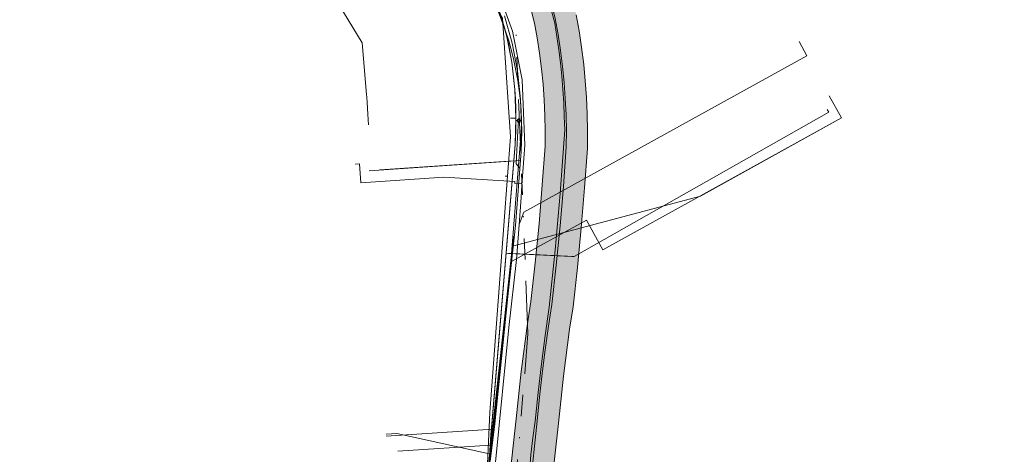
# Model space of a CAD drawing. Header units: metres. Extents: x 191553 to 192958, y 309510 to 310004.
# Tile 24 of 52: x 191828 to 191921, y 309731 to 309772. Entities that reach past the tile are written whole.
import ezdxf
from ezdxf.lldxf.tags import DXFTag

# ---------------------------------------------------------------- set-up
doc = ezdxf.new("R2010")
doc.units = ezdxf.units.M
doc.linetypes.add('RI-OVERIG', pattern=[17, 5, -2, 2, -2, 0, -2, 2, -2])
doc.layers.get('0').update_dxf_attribs({"lineweight": 18})
for name, color, linetype, lineweight in [('B-WE-IE-MEUBILAIR_ENEXIS NETBEHEER BV-S', 7, 'Continuous', 18), ('B-WE-KL-DATA_COAXKABEL_7_ZIGGO BV-G', 90, 'KL-DATA-N', 18), ('B-WE-KL-DATA_DUCT_ZIGGO BV-G', 90, 'Continuous', 18), ('B-WE-KL-DATA_KABELBED_KPN BV-G', 90, 'Continuous', 18), ('B-WE-KL-DATA_KABELBED_ZIGGO BV-G', 90, 'Continuous', 18), ('B-WE-KL-DATA_MANTELBUIS_ZIGGO BV-G', 90, 'Continuous', 18), ('B-WE-KL-ET_LS_ENEXIS NETBEHEER BV-G', 190, 'KL-LS-N', 18), ('B-WE-KL-ET_LS_KABELBED_ENEXIS NETBEHEER BV-G', 190, 'Continuous', 18), ('B-WE-KL-ET_MS_ENEXIS NETBEHEER BV-G', 130, 'KL-MS-N', 18), ('B-WE-KL-ET_MS_KABELBED_ENEXIS NETBEHEER BV-G', 130, 'Continuous', 18), ('B-WE-KL-GAS_HD_STAAL_100_ENEXIS NETBEHEER BV-G', 30, 'KL-GAS-HD-N', 18), ('B-WE-KL-GAS_LD_OVERIG_15_ENEXIS NETBEHEER BV-G', 50, 'KL-GAS-LD-N', 18), ('B-WE-KL-GAS_LD_POLYETHYLEEN PE_25_ENEXIS NETBEHEER BV-G', 50, 'KL-GAS-LD-N', 18), ('B-WE-KL-GAS_LD_SLAGVAST PVC_63_ENEXIS NETBEHEER BV-G', 50, 'KL-GAS-LD-N', 18), ('B-WE-KL-GAS_LD_STAAL_25_ENEXIS NETBEHEER BV-G', 50, 'KL-GAS-LD-N', 18), ('B-WE-KL-GAS_LD_STAAL_40_ENEXIS NETBEHEER BV-G', 50, 'KL-GAS-LD-N', 18), ('B-WE-KL-WATER_100_NV WATERLEIDINGMAATSCHAPPIJ LIMBURG-G', 170, 'KL-WATER-N', 18), ('B-WE-KL-WATER_25_NV WATERLEIDINGMAATSCHAPPIJ LIMBURG-G', 170, 'KL-WATER-N', 18), ('B-WE-KL-WATER_32_NV WATERLEIDINGMAATSCHAPPIJ LIMBURG-G', 170, 'KL-WATER-N', 18), ('B-WE-RI-VRIJVERVAL_BETON_400_GEMEENTE GULPEN   WITTEM-G', 210, 'RI-OVERIG', 18), ('V-WE-KL-WATER_100_NV WATERLEIDINGMAATSCHAPPIJ LIMBURG-G', 170, 'KL-WATER-V', 18), ('V-WE-KL-WATER_25_NV WATERLEIDINGMAATSCHAPPIJ LIMBURG-G', 170, 'KL-WATER-V', 18)]:
    doc.layers.add(name, color=color, linetype=linetype, lineweight=lineweight)
doc.layers.add('B-WE-OG-INFO_EIS VOORZORGSMAATREGEL_ENEXIS NETBEHEER BV-GV', color=7, linetype='Continuous', lineweight=18, true_color=0xfa194b)
doc.layers.add('B-WE-OG-INFO_EIS VOORZORGSMAATREGEL_ENEXIS NETBEHEER BV-V', color=7, linetype='Continuous', lineweight=18, true_color=0xfa194b, transparency=0.8)
doc.styles.get("Standard").update_dxf_attribs({"font": 'arial.ttf'})
tags = doc.linetypes.add('KL-DATA-N', pattern='A,4,-1,[101,NLCS.SHX,S=0.5,R=0,X=0,Y=0],-1,4,-1,["D",Standard,S=1,R=0,X=-0.25,Y=-0.5],-1.5', length=12.5).pattern_tags.tags
tags[18] = DXFTag(74, 10)
tags = doc.linetypes.add('KL-GAS-HD-N', pattern='A,4,-1,[69,NLCS.SHX,S=0.5,R=0,X=0,Y=0],-1,4,-1,["H",Standard,S=1,R=0,X=0,Y=-0.5],-2', length=13).pattern_tags.tags
tags[18] = DXFTag(74, 10)
tags = doc.linetypes.add('KL-GAS-LD-N', pattern='A,4,-1,[69,NLCS.SHX,S=0.5,R=0,X=0,Y=0],-1,4,-1,["L",Standard,S=1,R=0,X=0.25,Y=-0.5],-2', length=13).pattern_tags.tags
tags[18] = DXFTag(74, 10)
tags = doc.linetypes.add('KL-LS-N', pattern='A,4,-1,[103,NLCS.SHX,S=0.75,R=0,X=0,Y=0],-1,4,-1,["L",Standard,S=1,R=0,X=0,Y=-0.5],-2', length=13).pattern_tags.tags
tags[18] = DXFTag(74, 10)
tags = doc.linetypes.add('KL-MS-N', pattern='A,4,-1,[103,NLCS.SHX,S=0.75,R=0,X=0,Y=0],-1,4,-1,["M",Standard,S=1,R=0,X=0,Y=-0.5],-2', length=13).pattern_tags.tags
tags[18] = DXFTag(74, 10)
doc.linetypes.add('KL-WATER-N', pattern='A,7,-0.5,[168,NLCS.SHX,S=0.75,R=0,X=0.75,Y=0],-2', length=9.5)
doc.linetypes.add('KL-WATER-V', pattern='A,3.5,[24,NLCS.SHX,S=0.5,R=0,X=0,Y=0],3.5,-0.5,[168,NLCS.SHX,S=0.75,R=0,X=0.75,Y=0],-2', length=9.5)

# ---------------------------------------------------------------- blocks, each defined once
blk = doc.blocks.new('SIE-MEUBILAIR_PAAL_LICHTMAST-SO')
for points in [[(-0.62, 0), (-1, 0)], [(-0.71, 0.71), (-0.44, 0.44)], [(0, 1), (0, 0.62)], [(0.44, 0.44), (0.71, 0.71)], [(1, 0), (0.62, 0)], [(-0.71, -0.71), (-0.44, -0.44)], [(0, -0.62), (0, -1)], [(0.44, -0.44), (0.71, -0.71)]]:
    blk.add_lwpolyline(points)
blk.add_circle((0, 0), 0.5)

msp = doc.modelspace()

# ---------------------------------------------------------------- hatches: boundary and pattern name
at = {"layer": 'B-WE-OG-INFO_EIS VOORZORGSMAATREGEL_ENEXIS NETBEHEER BV-V'}
msp.add_hatch(color=256, dxfattribs=at).paths.add_polyline_path([(192131.418, 309815.57), (192128.835, 309815.928), (192126.26, 309816.341), (192123.701, 309816.806), (192121.172, 309817.322), (192114.611, 309818.968), (192107.1, 309821.375), (192100.308, 309823.674), (192096.941, 309824.655), (192093.589, 309825.483), (192080.989, 309830.487), (192080.791, 309830.554), (192069.712, 309833.657), (192069.466, 309833.709), (192069.213, 309833.731), (192068.961, 309833.72), (192068.697, 309833.674), (192057.804, 309831.006), (192051.026, 309829.021), (192044.363, 309831.316), (192044.12, 309831.383), (192043.869, 309831.419), (192043.617, 309831.423), (192043.366, 309831.395), (192043.119, 309831.335), (192042.882, 309831.245), (192042.661, 309831.126), (192042.454, 309830.98), (192042.268, 309830.809), (192042.104, 309830.615), (192041.968, 309830.403), (192041.858, 309830.175), (192041.781, 309829.944), (192040.182, 309823.996), (192038.819, 309823.938), (192037.374, 309823.818), (192035.936, 309823.638), (192034.587, 309823.414), (192033.087, 309823.101), (192031.76, 309822.767), (192030.426, 309822.373), (192024.636, 309821.022), (192024.348, 309821.121), (192024.098, 309821.167), (192023.846, 309821.18), (192023.594, 309821.161), (192023.302, 309821.099), (191994.078, 309812.513), (191991.126, 309811.863), (191988.082, 309811.125), (191985.054, 309810.324), (191982.043, 309809.46), (191980.132, 309808.775), (191978.355, 309808.181), (191976.561, 309807.629), (191974.76, 309807.121), (191972.942, 309806.656), (191971.119, 309806.235), (191969.28, 309805.857), (191967.443, 309805.525), (191960.065, 309804.397), (191952.664, 309803.315), (191945.257, 309802.282), (191937.67, 309801.267), (191930.473, 309799.676), (191922.163, 309797.669), (191911.141, 309794.283), (191900.304, 309790.922), (191891.818, 309788.89), (191875.997, 309786.795), (191875.749, 309786.745), (191875.51, 309786.666), (191875.281, 309786.556), (191875.069, 309786.418), (191874.876, 309786.255), (191874.705, 309786.07), (191874.558, 309785.863), (191874.42, 309785.596), (191873.182, 309782.693), (191873.098, 309782.456), (191873.045, 309782.209), (191873.023, 309781.955), (191873.033, 309781.703), (191873.074, 309781.455), (191873.148, 309781.211), (191874.286, 309778.681), (191875.214, 309776.273), (191876.004, 309773.816), (191876.648, 309771.337), (191876.898, 309769.939), (191877.117, 309768.491), (191877.3, 309767.032), (191877.444, 309765.569), (191877.549, 309764.107), (191877.616, 309762.637), (191877.645, 309761.169), (191877.636, 309759.74), (191877.378, 309756.094), (191877.067, 309752.417), (191876.706, 309748.733), (191876.299, 309745.086), (191875.982, 309743.013), (191875.384, 309738.504), (191874.916, 309734.034), (191874.23, 309727.778), (191874.142, 309725.949), (191874.122, 309724.242), (191874.158, 309722.604), (191874.254, 309720.9), (191874.285, 309720.649), (191876.083, 309710.974), (191876.144, 309710.729), (191876.237, 309710.492), (191876.39, 309710.222), (191877.197, 309709.025), (191878.897, 309706.317), (191879.045, 309706.113), (191879.217, 309705.928), (191879.453, 309705.737), (191884.15, 309702.491), (191896.058, 309695.465), (191901.703, 309691.267), (191898.563, 309689.263), (191898.36, 309689.114), (191898.176, 309688.941), (191898.015, 309688.744), (191897.881, 309688.531), (191897.775, 309688.301), (191897.698, 309688.059), (191897.653, 309687.81), (191897.639, 309687.559), (191897.658, 309687.306), (191897.715, 309687.031), (191898.448, 309684.454), (191898.497, 309683.758), (191896.451, 309678.134), (191882.242, 309667.335), (191877.433, 309663.962), (191872.526, 309660.706), (191867.542, 309657.581), (191862.475, 309654.583), (191857.255, 309651.674), (191851.951, 309648.897), (191849.155, 309647.451), (191846.353, 309646.062), (191843.528, 309644.719), (191840.695, 309643.429), (191837.229, 309641.984), (191833.727, 309640.601), (191830.196, 309639.284), (191826.648, 309638.035), (191823.07, 309636.851), (191819.47, 309635.735), (191815.855, 309634.688), (191812.205, 309633.706), (191807.498, 309632.493), (191802.8, 309631.381), (191798.238, 309630.567), (191793.613, 309629.787), (191788.992, 309629.055), (191784.363, 309628.368), (191779.718, 309627.724), (191775.076, 309627.128), (191770.419, 309626.575), (191765.751, 309626.068), (191754.812, 309624.834), (191743.888, 309623.674), (191732.937, 309622.582), (191704.171, 309619.885), (191696.448, 309619.357), (191674.137, 309618.201), (191656.038, 309617.66), (191646.696, 309617.458), (191646.444, 309617.436), (191646.196, 309617.383), (191645.957, 309617.299), (191645.731, 309617.186), (191645.523, 309617.045), (191645.331, 309616.878), (191645.164, 309616.69), (191645.021, 309616.482), (191644.905, 309616.256), (191644.819, 309616.019), (191644.764, 309615.771), (191644.74, 309615.519), (191644.748, 309615.267), (191644.788, 309615.018), (191644.86, 309614.774), (191644.961, 309614.543), (191645.09, 309614.327), (191645.246, 309614.128), (191645.427, 309613.949), (191645.626, 309613.796), (191645.845, 309613.669), (191646.079, 309613.57), (191646.323, 309613.502), (191646.573, 309613.465), (191646.782, 309613.459), (191656.136, 309613.662), (191674.324, 309614.205), (191696.703, 309615.365), (191704.52, 309615.9), (191733.333, 309618.602), (191744.288, 309619.694), (191755.26, 309620.859), (191766.199, 309622.093), (191770.886, 309622.603), (191775.556, 309623.157), (191780.259, 309623.761), (191784.918, 309624.406), (191789.589, 309625.1), (191794.272, 309625.842), (191798.91, 309626.623), (191803.667, 309627.476), (191808.474, 309628.614), (191813.239, 309629.842), (191816.913, 309630.831), (191820.639, 309631.909), (191824.308, 309633.047), (191827.92, 309634.243), (191831.544, 309635.517), (191835.178, 309636.874), (191838.751, 309638.285), (191842.263, 309639.749), (191845.23, 309641.099), (191848.116, 309642.471), (191850.979, 309643.891), (191853.788, 309645.343), (191859.135, 309648.143), (191864.445, 309651.101), (191869.6, 309654.151), (191874.718, 309657.36), (191879.666, 309660.643), (191884.57, 309664.082), (191899.339, 309675.305), (191899.53, 309675.47), (191899.699, 309675.658), (191899.843, 309675.866), (191899.96, 309676.092), (191902.401, 309682.789), (191902.472, 309683.033), (191902.512, 309683.283), (191902.516, 309683.611), (191902.424, 309684.939), (191902.391, 309685.188), (191901.97, 309686.692), (191906.3, 309689.455), (191906.505, 309689.605), (191906.687, 309689.778), (191906.848, 309689.974), (191906.982, 309690.187), (191907.088, 309690.417), (191907.165, 309690.659), (191907.21, 309690.907), (191907.224, 309691.16), (191907.206, 309691.412), (191907.156, 309691.66), (191907.075, 309691.899), (191906.965, 309692.126), (191906.827, 309692.338), (191906.663, 309692.531), (191906.418, 309692.745), (191898.36, 309698.738), (191898.182, 309698.856), (191886.247, 309705.898), (191882.067, 309708.792), (191880.568, 309711.179), (191879.94, 309712.113), (191878.241, 309721.255), (191878.157, 309722.727), (191878.122, 309724.297), (191878.141, 309725.863), (191878.213, 309727.404), (191878.893, 309733.608), (191879.359, 309738.058), (191879.945, 309742.473), (191880.27, 309744.598), (191880.683, 309748.302), (191881.049, 309752.037), (191881.367, 309755.804), (191881.63, 309759.521), (191881.645, 309761.17), (191881.613, 309762.795), (191881.544, 309764.315), (191881.431, 309765.885), (191881.278, 309767.45), (191881.076, 309769.064), (191880.839, 309770.619), (191880.572, 309772.117), (191879.861, 309774.877), (191879.005, 309777.551), (191877.998, 309780.173), (191877.206, 309781.932), (191877.653, 309782.979), (191892.445, 309784.938), (191892.647, 309784.976), (191901.427, 309787.082), (191912.317, 309790.459), (191923.162, 309793.795), (191931.353, 309795.774), (191938.451, 309797.343), (191945.806, 309798.32), (191953.239, 309799.356), (191960.666, 309800.442), (191968.072, 309801.575), (191970.064, 309801.935), (191971.947, 309802.322), (191973.912, 309802.775), (191975.774, 309803.252), (191977.716, 309803.799), (191979.598, 309804.379), (191981.422, 309804.989), (191983.211, 309805.634), (191986.096, 309806.462), (191989.046, 309807.243), (191992.006, 309807.961), (191995.139, 309808.656), (192023.581, 309817.012), (192023.797, 309816.944), (192024.045, 309816.898), (192024.298, 309816.885), (192024.55, 309816.904), (192024.731, 309816.937), (192031.393, 309818.491), (192032.778, 309818.898), (192034.023, 309819.212), (192035.281, 309819.474), (192036.551, 309819.685), (192037.825, 309819.843), (192039.107, 309819.948), (192040.39, 309820.001), (192041.717, 309820.001), (192041.968, 309820.017), (192042.217, 309820.064), (192042.457, 309820.143), (192042.687, 309820.252), (192042.899, 309820.387), (192043.093, 309820.549), (192043.266, 309820.736), (192043.412, 309820.94), (192043.533, 309821.164), (192043.648, 309821.482), (192045.087, 309826.836), (192050.326, 309825.032), (192050.569, 309824.965), (192050.821, 309824.929), (192051.072, 309824.925), (192051.323, 309824.953), (192051.539, 309825.004), (192058.8, 309827.131), (192069.139, 309829.663), (192079.61, 309826.73), (192092.24, 309821.715), (192092.499, 309821.632), (192095.863, 309820.802), (192099.148, 309819.846), (192105.863, 309817.571), (192113.452, 309815.139), (192120.242, 309813.431), (192122.964, 309812.875), (192125.609, 309812.394), (192128.223, 309811.975), (192130.887, 309811.606), (192133.651, 309811.278), (192136.482, 309811.073), (192139.318, 309811), (192149.159, 309811.173), (192151.78, 309811.374), (192154.502, 309811.657), (192157.108, 309812.001), (192159.811, 309812.434), (192162.394, 309812.92), (192165.017, 309813.487), (192167.675, 309814.14), (192170.262, 309814.851), (192172.776, 309815.617), (192175.321, 309816.467), (192177.892, 309817.406), (192180.386, 309818.396), (192182.852, 309819.454), (192185.238, 309820.556), (192187.692, 309821.77), (192190.028, 309823.008), (192201.581, 309829.247), (192210.955, 309834.895), (192218.647, 309839.781), (192225.556, 309844.588), (192227.107, 309845.636), (192227.306, 309845.79), (192227.485, 309845.969), (192227.64, 309846.169), (192227.769, 309846.387), (192227.869, 309846.62), (192227.939, 309846.863), (192227.978, 309847.111), (192227.985, 309847.364), (192227.96, 309847.617), (192227.903, 309847.863), (192227.816, 309848.099), (192227.699, 309848.325), (192227.556, 309848.532), (192227.387, 309848.72), (192227.195, 309848.886), (192226.984, 309849.026), (192226.759, 309849.138), (192226.519, 309849.221), (192226.272, 309849.272), (192226.019, 309849.293), (192225.768, 309849.281), (192225.517, 309849.237), (192225.276, 309849.163), (192225.047, 309849.059), (192223.285, 309847.881), (192216.465, 309843.134), (192208.872, 309838.309), (192199.557, 309832.698), (192188.135, 309826.532), (192185.842, 309825.317), (192183.537, 309824.176), (192181.2, 309823.098), (192178.837, 309822.084), (192176.441, 309821.134), (192174.026, 309820.252), (192171.588, 309819.436), (192169.123, 309818.686), (192166.641, 309818.004), (192164.142, 309817.39), (192161.629, 309816.846), (192159.097, 309816.369), (192156.559, 309815.964), (192154.005, 309815.626), (192151.448, 309815.36), (192148.914, 309815.166), (192142.08, 309815.058), (192139.372, 309815), (192136.721, 309815.066), (192134.076, 309815.256)])

# ---------------------------------------------------------------- linework, layer by layer
at = {"layer": 'B-WE-KL-DATA_COAXKABEL_7_ZIGGO BV-G', "flags": 128}
for points in [[(191874.881, 309762.381), (191874.868, 309763.297), (191874.834, 309764.199), (191874.78, 309765.086), (191874.705, 309765.957), (191874.61, 309766.811), (191874.495, 309767.646), (191874.36, 309768.463), (191874.206, 309769.26), (191874.031, 309770.035), (191873.837, 309770.79), (191873.624, 309771.521), (191873.392, 309772.229), (191873.141, 309772.913), (191872.872, 309773.571), (191872.584, 309774.204)], [(191874.818, 309759.898), (191874.867, 309761.15), (191874.881, 309762.381)], [(191874.818, 309759.898), (191872.614, 309733.542), (191872.534, 309732.539), (191872.462, 309731.556)], [(191880.37, 309749.33), (191873.96, 309749.635), (191874.818, 309759.898)], [(191872.462, 309731.556), (191872.364, 309729.997), (191872.29, 309728.499), (191872.239, 309727.068), (191872.213, 309725.708), (191872.21, 309725.056), (191872.212, 309724.423), (191872.22, 309723.811), (191872.234, 309723.218), (191872.255, 309722.647), (191872.281, 309722.096)]]:
    msp.add_lwpolyline(points, dxfattribs=at)
at = {"layer": 'B-WE-KL-DATA_DUCT_ZIGGO BV-G', "flags": 128}
msp.add_lwpolyline([(191874.881, 309762.381), (191874.78, 309765.086), (191874.495, 309767.646), (191874.031, 309770.035), (191873.624, 309771.521), (191873.141, 309772.913)], dxfattribs=at)
at = {"layer": 'B-WE-KL-DATA_KABELBED_KPN BV-G', "flags": 128}
msp.add_lwpolyline([(191872.468, 309729.989), (191872.914, 309733.549), (191874.275, 309747.1), (191874.507, 309750), (191875.428, 309761.508), (191875.332, 309764.176), (191875.029, 309766.828), (191874.521, 309769.449), (191873.812, 309772.023)], dxfattribs=at)
at = {"layer": 'B-WE-KL-DATA_KABELBED_ZIGGO BV-G', "flags": 128}
for points in [[(191904.237, 309763.194), (191904.378, 309762.944), (191880.37, 309749.33), (191880.122, 309749.342)], [(191874.381, 309762.379), (191874.881, 309762.381)], [(191874.689, 309758.353), (191874.818, 309759.898), (191874.881, 309762.381)], [(191862.064, 309757.514), (191874.689, 309758.353)], [(191873.96, 309749.635), (191874.689, 309758.353)], [(191872.462, 309731.556), (191873.96, 309749.635)], [(191874.182, 309749.624), (191873.96, 309749.635)], [(191872.462, 309731.556), (191863.765, 309730.979)], [(191873.877, 309711.87), (191872.909, 309716.67), (191872.578, 309718.92), (191872.314, 309721.568), (191872.213, 309725.708), (191872.462, 309731.556)]]:
    msp.add_lwpolyline(points, dxfattribs=at)
at = {"layer": 'B-WE-KL-DATA_MANTELBUIS_ZIGGO BV-G', "flags": 128}
msp.add_lwpolyline([(191880.122, 309749.342), (191874.182, 309749.624)], dxfattribs=at)
at = {"layer": 'B-WE-KL-ET_LS_ENEXIS NETBEHEER BV-G', "flags": 128}
for points in [[(191874.483, 309748.85), (191881.534, 309752.751), (191883.084, 309749.951), (191905.572, 309762.392), (191904.41, 309764.492)], [(191875.051, 309760.585), (191875.147, 309762.148)], [(191875.257, 309757.672), (191874.898, 309758.081), (191875.051, 309760.585)], [(191875.311, 309758.393), (191861.068, 309757.41)], [(191872.749, 309733.053), (191862.669, 309732.384)]]:
    msp.add_lwpolyline(points, dxfattribs=at)
at = {"layer": 'B-WE-KL-ET_LS_KABELBED_ENEXIS NETBEHEER BV-G', "flags": 128}
msp.add_lwpolyline([(191873.247, 309772.363), (191873.596, 309771.471), (191873.916, 309770.567), (191874.206, 309769.654), (191874.466, 309768.731), (191874.696, 309767.801), (191874.895, 309766.863), (191875.064, 309765.92), (191875.201, 309764.971), (191875.308, 309764.019), (191875.384, 309763.063), (191875.428, 309762.106), (191875.441, 309761.147), (191875.423, 309760.189), (191875.373, 309759.225), (191874.852, 309752.251), (191873.908, 309743.548), (191872.814, 309733.555), (191872.749, 309733.053), (191872.574, 309731.56), (191872.445, 309730.062)], dxfattribs=at)
at = {"layer": 'B-WE-KL-ET_MS_ENEXIS NETBEHEER BV-G', "flags": 128}
msp.add_lwpolyline([(191876.481, 309732.224), (191876.301, 309730.63), (191876.165, 309729.031), (191876.074, 309727.429), (191876.027, 309725.826), (191876.024, 309724.221), (191876.065, 309722.617), (191876.151, 309721.015), (191876.208, 309720.171), (191876.291, 309719.33), (191876.399, 309718.491), (191876.534, 309717.657), (191876.694, 309716.826), (191876.88, 309716.002), (191877.091, 309715.183), (191877.327, 309714.371), (191877.588, 309713.567), (191877.874, 309712.771), (191878.184, 309711.984), (191878.519, 309711.208), (191878.877, 309710.442), (191879.258, 309709.687), (191879.663, 309708.945), (191880.09, 309708.215), (191880.402, 309707.781), (191880.737, 309707.365), (191881.093, 309706.966), (191881.469, 309706.586), (191881.864, 309706.227), (191882.278, 309705.888), (191882.709, 309705.572), (191883.155, 309705.278), (191892.783, 309699.601), (191897.262, 309697.308), (191898.063, 309696.808), (191898.85, 309696.287), (191899.623, 309695.744), (191900.382, 309695.181), (191901.125, 309694.598), (191901.852, 309693.996), (191902.562, 309693.374), (191903.256, 309692.733), (191903.382, 309692.588), (191903.478, 309692.422), (191903.54, 309692.24), (191903.567, 309692.05), (191903.556, 309691.859), (191903.51, 309691.673), (191903.428, 309691.499), (191903.315, 309691.344), (191900.102, 309687.727), (191899.961, 309687.399), (191899.891, 309687.049), (191899.893, 309686.692), (191899.969, 309686.343), (191900.14, 309685.754), (191900.272, 309685.155), (191900.363, 309684.549), (191900.413, 309683.938), (191900.423, 309683.325), (191900.391, 309682.713), (191900.318, 309682.104), (191900.205, 309681.501), (191900.052, 309680.908), (191899.859, 309680.326), (191899.628, 309679.758), (191899.359, 309679.207), (191899.054, 309678.675), (191898.714, 309678.165), (191898.341, 309677.678), (191897.936, 309677.218), (191896.488, 309676.006), (191895.027, 309674.812), (191893.551, 309673.635), (191892.061, 309672.476), (191890.558, 309671.334), (191889.041, 309670.211), (191887.511, 309669.105), (191885.968, 309668.018), (191885.84, 309667.905), (191885.728, 309667.776), (191885.636, 309667.632), (191885.565, 309667.476), (191885.516, 309667.312), (191885.491, 309667.143), (191885.489, 309666.972), (191885.512, 309666.803)], dxfattribs=at)
at = {"layer": 'B-WE-KL-ET_MS_KABELBED_ENEXIS NETBEHEER BV-G', "flags": 128}
msp.add_lwpolyline([(191878.243, 309772.507), (191878.544, 309771.324), (191878.746, 309770.079), (191878.924, 309768.83), (191879.078, 309767.578), (191879.208, 309766.324), (191879.313, 309765.067), (191879.395, 309763.808), (191879.452, 309762.548), (191879.485, 309761.287), (191879.278, 309758.276), (191879.046, 309755.266), (191878.574, 309749.915), (191878.025, 309744.571), (191877.639, 309741.889), (191877.291, 309739.201), (191876.979, 309736.509), (191876.705, 309733.813), (191876.481, 309732.224)], dxfattribs=at)
at = {"layer": 'B-WE-KL-GAS_HD_STAAL_100_ENEXIS NETBEHEER BV-G', "flags": 128}
msp.add_lwpolyline([(191646.739, 309615.458), (191647.878, 309615.478), (191656.092, 309615.661), (191674.22, 309616.202), (191687.713, 309616.889), (191696.567, 309617.36), (191704.332, 309617.891), (191722.174, 309619.571), (191733.135, 309620.592), (191744.089, 309621.684), (191755.036, 309622.846), (191765.975, 309624.08), (191770.65, 309624.588), (191775.32, 309625.143), (191779.985, 309625.742), (191784.643, 309626.387), (191789.295, 309627.078), (191793.94, 309627.814), (191798.577, 309628.595), (191803.207, 309629.422), (191805.594, 309629.975), (191807.975, 309630.551), (191810.35, 309631.15), (191812.719, 309631.773), (191816.392, 309632.762), (191820.046, 309633.82), (191823.68, 309634.946), (191827.291, 309636.141), (191830.88, 309637.404), (191834.444, 309638.734), (191837.982, 309640.131), (191841.493, 309641.595), (191844.371, 309642.905), (191847.227, 309644.263), (191850.06, 309645.668), (191852.869, 309647.12), (191855.547, 309648.5), (191858.207, 309649.915), (191860.849, 309651.364), (191863.471, 309652.848), (191866.036, 309654.344), (191868.581, 309655.872), (191871.107, 309657.433), (191873.612, 309659.027), (191876.097, 309660.652), (191878.56, 309662.31), (191881.002, 309663.999), (191883.422, 309665.719), (191898.129, 309676.897), (191900.521, 309683.473), (191900.429, 309684.8), (191899.639, 309687.577), (191905.224, 309691.141), (191897.166, 309697.133), (191892.831, 309699.688), (191885.167, 309704.213), (191880.591, 309707.381), (191878.874, 309710.115), (191878.049, 309711.339), (191876.251, 309721.014), (191876.158, 309722.649), (191876.121, 309724.286), (191876.141, 309725.924), (191876.218, 309727.56), (191876.905, 309733.826), (191877.123, 309736.062), (191877.373, 309738.295), (191877.653, 309740.525), (191877.964, 309742.75), (191878.12, 309743.786), (191878.282, 309744.82), (191878.695, 309748.523), (191879.059, 309752.232), (191879.372, 309755.945), (191879.635, 309759.662), (191879.645, 309761.183), (191879.615, 309762.704), (191879.546, 309764.223), (191879.436, 309765.741), (191879.287, 309767.254), (191879.099, 309768.764), (191878.87, 309770.268), (191878.603, 309771.765), (191878.283, 309773.074), (191877.925, 309774.373), (191877.531, 309775.662), (191877.101, 309776.939), (191876.634, 309778.203), (191876.132, 309779.453), (191875.594, 309780.689), (191875.022, 309781.909), (191876.26, 309784.812), (191892.182, 309786.921), (191900.834, 309788.992), (191911.729, 309792.371), (191922.632, 309795.725), (191930.905, 309797.723), (191938.102, 309799.314), (191945.529, 309800.3), (191952.95, 309801.335), (191960.364, 309802.419), (191967.77, 309803.552), (191969.661, 309803.894), (191971.544, 309804.281), (191973.416, 309804.713), (191975.278, 309805.19), (191977.128, 309805.711), (191978.965, 309806.276), (191980.787, 309806.885), (191982.595, 309807.538), (191985.566, 309808.391), (191988.553, 309809.182), (191991.557, 309809.91), (191994.575, 309810.575), (192023.866, 309819.18), (192024.277, 309818.885), (192030.938, 309820.439), (192032.249, 309820.827), (192033.575, 309821.162), (192034.914, 309821.441), (192036.263, 309821.665), (192037.62, 309821.833), (192038.983, 309821.945), (192040.349, 309822.001), (192041.717, 309822.001), (192043.712, 309829.425), (192050.977, 309826.923), (192058.28, 309829.063), (192069.173, 309831.731), (192080.251, 309828.628), (192092.978, 309823.574), (192094.684, 309823.172), (192096.382, 309822.734), (192098.07, 309822.262), (192099.748, 309821.754), (192106.473, 309819.476), (192114.062, 309817.044), (192120.728, 309815.371), (192123.321, 309814.842), (192125.926, 309814.369), (192128.539, 309813.95), (192131.161, 309813.587), (192132.522, 309813.41), (192133.887, 309813.264), (192135.254, 309813.15), (192136.624, 309813.068), (192137.996, 309813.018), (192139.368, 309812.999), (192140.74, 309813.013), (192142.112, 309813.058), (192149.006, 309813.167), (192151.627, 309813.368), (192154.241, 309813.64), (192156.846, 309813.984), (192159.441, 309814.399), (192162.024, 309814.885), (192164.593, 309815.442), (192167.145, 309816.068), (192169.68, 309816.765), (192172.194, 309817.53), (192174.687, 309818.364), (192177.155, 309819.266), (192179.598, 309820.235), (192182.014, 309821.27), (192184.4, 309822.372), (192186.755, 309823.538), (192189.078, 309824.768), (192200.549, 309830.96), (192209.923, 309836.608), (192217.574, 309841.469), (192224.427, 309846.239), (192225.986, 309847.293)], dxfattribs=at)
at = {"layer": 'B-WE-KL-GAS_LD_OVERIG_15_ENEXIS NETBEHEER BV-G', "flags": 128}
for points in [[(191860.823, 309764.347), (191860.858, 309763.847), (191860.928, 309762.749)], [(191860.928, 309762.749), (191860.992, 309761.751)]]:
    msp.add_lwpolyline(points, dxfattribs=at)
at = {"layer": 'B-WE-KL-GAS_LD_POLYETHYLEEN PE_25_ENEXIS NETBEHEER BV-G', "flags": 128}
for points in [[(191849.82, 309788.059), (191849.723, 309787.757), (191849.672, 309787.522), (191849.673, 309787.293), (191849.725, 309787.071), (191849.829, 309786.854), (191860.39, 309769.464), (191860.805, 309764.596), (191860.823, 309764.347)], [(191874.569, 309750.307), (191892.272, 309755.034), (191905.573, 309762.392)], [(191872.426, 309730.723), (191871.967, 309730.824)]]:
    msp.add_lwpolyline(points, dxfattribs=at)
at = {"layer": 'B-WE-KL-GAS_LD_SLAGVAST PVC_63_ENEXIS NETBEHEER BV-G', "flags": 128}
for points in [[(191872.598, 309732.212), (191874.673, 309751.257)], [(191880.501, 309701.584), (191881.037, 309702.713), (191880.144, 309703.343), (191879.159, 309704.059), (191878.455, 309704.823), (191877.785, 309705.617), (191876.959, 309706.704), (191876.197, 309707.838), (191875.502, 309709.013), (191874.876, 309710.227), (191874.297, 309711.789), (191873.778, 309713.373), (191873.319, 309714.975), (191872.922, 309716.593), (191872.715, 309717.704), (191872.534, 309718.819), (191872.38, 309719.938), (191872.252, 309721.061), (191872.152, 309722.174), (191872.078, 309723.29), (191872.034, 309724.288), (191872.011, 309725.286), (191872.009, 309726.285), (191872.028, 309727.283), (191872.598, 309732.212)]]:
    msp.add_lwpolyline(points, dxfattribs=at)
at = {"layer": 'B-WE-KL-GAS_LD_STAAL_25_ENEXIS NETBEHEER BV-G', "flags": 128}
msp.add_lwpolyline([(191871.967, 309730.824), (191863.654, 309732.647), (191862.656, 309732.58)], dxfattribs=at)
at = {"layer": 'B-WE-KL-GAS_LD_STAAL_40_ENEXIS NETBEHEER BV-G', "flags": 128}
msp.add_lwpolyline([(191905.573, 309762.392), (191904.411, 309764.492)], dxfattribs=at)
at = {"layer": 'B-WE-KL-WATER_100_NV WATERLEIDINGMAATSCHAPPIJ LIMBURG-G', "flags": 128}
msp.add_lwpolyline([(191878.692, 309705.38), (191878.501, 309705.627), (191875.822, 309709.461), (191875.161, 309710.82), (191873.206, 309716.692), (191872.407, 309724.441), (191872.989, 309730.258), (191874.227, 309742.642), (191874.93, 309749.053), (191875.182, 309752.323), (191875.38, 309754.901), (191875.459, 309756.063), (191875.717, 309759.827), (191875.475, 309765.999), (191874.563, 309770.581), (191873.089, 309774.658), (191871.5, 309778.307), (191868.93, 309782.645), (191868.791, 309786.443), (191868.755, 309787.392)], dxfattribs=at)
at = {"layer": 'B-WE-KL-WATER_25_NV WATERLEIDINGMAATSCHAPPIJ LIMBURG-G', "flags": 128}
for points in [[(191902.325, 309768.26), (191901.579, 309769.61)], [(191875.289, 309752.603), (191875.637, 309753.497), (191902.325, 309768.26)], [(191874.777, 309756.411), (191868.09, 309756.808), (191860.259, 309756.268), (191860.135, 309758.063), (191859.735, 309758.036)], [(191874.089, 309756.906), (191873.889, 309756.902)]]:
    msp.add_lwpolyline(points, dxfattribs=at)
at = {"layer": 'B-WE-KL-WATER_32_NV WATERLEIDINGMAATSCHAPPIJ LIMBURG-G', "flags": 128}
for points in [[(191875.459, 309756.063), (191875.441, 309756.11), (191875.389, 309756.25), (191874.79, 309756.212), (191874.777, 309756.411)], [(191875.182, 309752.323), (191875.2, 309752.37), (191875.289, 309752.603)]]:
    msp.add_lwpolyline(points, dxfattribs=at)
at = {"layer": 'B-WE-OG-INFO_EIS VOORZORGSMAATREGEL_ENEXIS NETBEHEER BV-GV', "flags": 128}
for points in [[(191876.004, 309773.816), (191876.648, 309771.337), (191876.898, 309769.939), (191877.117, 309768.491), (191877.3, 309767.032), (191877.444, 309765.569), (191877.549, 309764.107), (191877.616, 309762.637), (191877.645, 309761.169), (191877.636, 309759.74), (191877.378, 309756.094), (191877.067, 309752.417), (191876.706, 309748.733), (191876.299, 309745.086), (191875.982, 309743.013), (191875.384, 309738.504), (191874.916, 309734.034), (191874.23, 309727.778)], [(191878.213, 309727.404), (191878.893, 309733.608), (191879.359, 309738.058), (191879.945, 309742.473), (191880.27, 309744.598), (191880.683, 309748.302), (191881.049, 309752.037), (191881.367, 309755.804), (191881.63, 309759.521), (191881.645, 309761.17), (191881.613, 309762.795), (191881.544, 309764.315), (191881.431, 309765.885), (191881.278, 309767.45), (191881.076, 309769.064), (191880.839, 309770.619), (191880.572, 309772.117)]]:
    msp.add_lwpolyline(points, dxfattribs=at)
at = {"layer": 'B-WE-RI-VRIJVERVAL_BETON_400_GEMEENTE GULPEN   WITTEM-G', "flags": 128}
for points in [[(191876.026, 309742.052), (191874.84, 309771.849)], [(191874.305, 309721.232), (191876.026, 309742.052)]]:
    msp.add_lwpolyline(points, dxfattribs=at)
at = {"layer": 'V-WE-KL-WATER_100_NV WATERLEIDINGMAATSCHAPPIJ LIMBURG-G', "flags": 128}
msp.add_lwpolyline([(191867.336, 309791.155), (191867.312, 309790.555), (191866.859, 309782.405), (191873.609, 309771.811), (191874.367, 309760.607), (191874.089, 309756.906), (191873.74, 309752.256), (191872.416, 309734.627), (191872.233, 309730.509), (191872.104, 309727.606), (191872.061, 309720.354), (191879.162, 309705.452), (191881.803, 309700.439), (191882.337, 309699.843), (191884.898, 309698.483), (191885.693, 309698.061), (191887.42, 309697.144), (191890.034, 309695.756), (191895.409, 309692.902), (191903.142, 309680.289), (191903.821, 309679.181), (191906.905, 309674.151)], dxfattribs=at)
at = {"layer": 'V-WE-KL-WATER_25_NV WATERLEIDINGMAATSCHAPPIJ LIMBURG-G', "flags": 128}
msp.add_lwpolyline([(191873.74, 309752.256), (191873.744, 309752.306), (191873.755, 309752.456)], dxfattribs=at)

# ---------------------------------------------------------------- block references
at = {"layer": 'B-WE-IE-MEUBILAIR_ENEXIS NETBEHEER BV-S', "xscale": 0.2, "yscale": 0.2, "zscale": 0.2}
msp.add_blockref('SIE-MEUBILAIR_PAAL_LICHTMAST-SO', (191875.147, 309762.148), dxfattribs=at)

doc.saveas('drawing.dxf')
